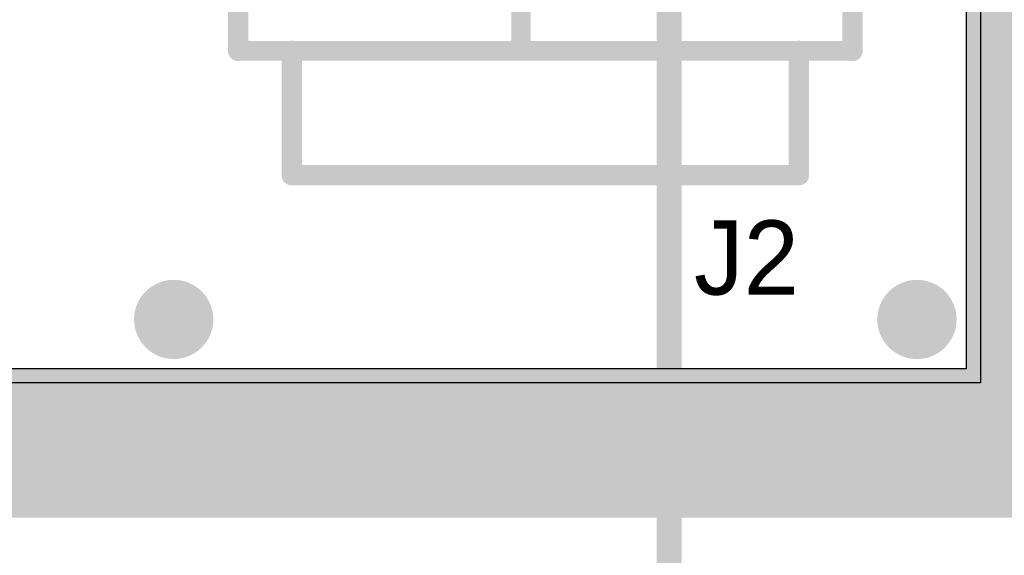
# Model space of a CAD drawing. Header units: millimetres. Extents: x 1.4 to 10.4, y 0 to 10.9.
# Tile 124 of 177: x 9.588 to 9.985, y 1.83 to 2.046. Entities that reach past the tile are written whole.
import ezdxf

# ---------------------------------------------------------------- set-up
doc = ezdxf.new("R2010")
doc.units = ezdxf.units.MM
doc.header["$MEASUREMENT"] = 0
for name, color, linetype in [('BottomLayer', 5, 'Continuous'), ('DrillDrawing', 1, 'Continuous'), ('DrillGuide', 244, 'Continuous'), ('InternalPlane1', 76, 'Continuous'), ('InternalPlane2', 16, 'Continuous'), ('KeepOutLayer', 6, 'Continuous'), ('Mechanical1', 6, 'Continuous'), ('Mechanical2', 216, 'Continuous'), ('MultiLayer', 9, 'Continuous'), ('TopLayer', 1, 'Continuous'), ('TopOverlay', 2, 'Continuous')]:
    doc.layers.add(name, color=color, linetype=linetype)

msp = doc.modelspace()

# ---------------------------------------------------------------- linework, layer by layer
at = {"layer": 'BottomLayer'}
for p, q in [((9.97559, 2.96338), (9.97559, 1.89941)), ((9.97559, 1.89941), (3.02441, 1.89941))]:
    msp.add_line(p, q, dxfattribs=at)
at = {"layer": 'BottomLayer', "const_width": 0.012}
for points in [[(9.644, 1.925, 1), (9.656, 1.925, 1)], [(9.944, 1.925, 1), (9.956, 1.925, 1)]]:
    msp.add_lwpolyline(points, format="xyb", close=True, dxfattribs=at)
at = {"layer": 'DrillDrawing', "const_width": 0.006}
for points in [[(9.647, 1.925, 1), (9.653, 1.925, 1)], [(9.947, 1.925, 1), (9.953, 1.925, 1)]]:
    msp.add_lwpolyline(points, format="xyb", close=True, dxfattribs=at)
at = {"layer": 'DrillGuide', "const_width": 0.006}
for points in [[(9.647, 1.925, 1), (9.653, 1.925, 1)], [(9.947, 1.925, 1), (9.953, 1.925, 1)]]:
    msp.add_lwpolyline(points, format="xyb", close=True, dxfattribs=at)
at = {"layer": 'InternalPlane1'}
for p, q in [((9.96991, 6.09491), (9.96991, 1.90509)), ((9.96991, 1.90509), (3.03009, 1.90509))]:
    msp.add_line(p, q, dxfattribs=at)
at = {"layer": 'InternalPlane1', "const_width": 0.06}
for points in [[(10, 1.875), (10, 6.125)], [(3, 1.875), (10, 1.875)]]:
    msp.add_lwpolyline(points, dxfattribs=at)
at = {"layer": 'InternalPlane1', "const_width": 0.03}
msp.add_lwpolyline([(9.985, 1.875, 1), (10.015, 1.875, 1)], format="xyb", close=True, dxfattribs=at)
msp.add_lwpolyline([(9.985, 1.875, 1), (10.015, 1.875, 1)], format="xyb", close=True, dxfattribs=at)
at = {"layer": 'InternalPlane2'}
for p, q in [((9.96991, 6.09491), (9.96991, 1.90509)), ((9.96991, 1.90509), (3.9451, 1.90509))]:
    msp.add_line(p, q, dxfattribs=at)
at = {"layer": 'InternalPlane2', "const_width": 0.06}
for points in [[(10, 1.875), (10, 6.125)], [(3, 1.875), (10, 1.875)]]:
    msp.add_lwpolyline(points, dxfattribs=at)
at = {"layer": 'InternalPlane2'}
for points, const_width in [([(9.642, 1.925, 1), (9.658, 1.925, 1)], 0.016), ([(9.942, 1.925, 1), (9.958, 1.925, 1)], 0.016), ([(9.985, 1.875, 1), (10.015, 1.875, 1)], 0.03), ([(9.985, 1.875, 1), (10.015, 1.875, 1)], 0.03)]:
    msp.add_lwpolyline(points, format="xyb", close=True, dxfattribs=dict(at, const_width=const_width))
at = {"layer": 'KeepOutLayer', "const_width": 0.00787}
msp.add_lwpolyline([(3, 1.875), (10, 1.875)], dxfattribs=at)
at = {"layer": 'Mechanical1', "const_width": 0.00819}
msp.add_lwpolyline([(3, 1.875), (10, 1.875)], dxfattribs=at)
at = {"layer": 'Mechanical2'}
for points, const_width in [([(9.85, 1.465), (9.85, 2.89289)], 0.01), ([(9.85, 1.465), (9.85, 2.89289)], 0.01), ([(3, 1.875), (10, 1.875)], 0.00819)]:
    msp.add_lwpolyline(points, dxfattribs=dict(at, const_width=const_width))
at = {"layer": 'MultiLayer', "const_width": 0.012}
for points in [[(9.644, 1.925, 1), (9.656, 1.925, 1)], [(9.944, 1.925, 1), (9.956, 1.925, 1)]]:
    msp.add_lwpolyline(points, format="xyb", close=True, dxfattribs=at)
at = {"layer": 'TopLayer'}
for p, q in [((9.97559, 2.96338), (9.97559, 1.89941)), ((9.97559, 1.89941), (3.02441, 1.89941))]:
    msp.add_line(p, q, dxfattribs=at)
at = {"layer": 'TopLayer', "const_width": 0.012}
for points in [[(9.644, 1.925, 1), (9.656, 1.925, 1)], [(9.944, 1.925, 1), (9.956, 1.925, 1)]]:
    msp.add_lwpolyline(points, format="xyb", close=True, dxfattribs=at)
at = {"layer": 'TopOverlay'}
for points, const_width in [([(9.67598, 2.03346), (9.67598, 2.0935)], 0.00819), ([(9.92402, 2.03346), (9.92402, 2.0935)], 0.00819), ([(9.79016, 2.03346), (9.79016, 2.06594)], 0.00787), ([(9.84921, 2.03346), (9.84921, 2.06594)], 0.00787), ([(9.67598, 2.03346), (9.92402, 2.03346)], 0.00787), ([(9.69764, 1.98327), (9.69764, 2.03346)], 0.00819), ([(9.90236, 1.98327), (9.90236, 2.03346)], 0.00819), ([(9.69764, 1.98327), (9.90236, 1.98327)], 0.00819)]:
    msp.add_lwpolyline(points, dxfattribs=dict(at, const_width=const_width))
for points, const_width in [([(9.67394, 2.03346, 1), (9.67803, 2.03346, 1)], 0.00409), ([(9.67402, 2.03346, 1), (9.67795, 2.03346, 1)], 0.00394), ([(9.69559, 2.03346, 1), (9.69969, 2.03346, 1)], 0.00409), ([(9.78819, 2.03346, 1), (9.79213, 2.03346, 1)], 0.00394), ([(9.84724, 2.03346, 1), (9.85118, 2.03346, 1)], 0.00394), ([(9.90032, 2.03346, 1), (9.90441, 2.03346, 1)], 0.00409), ([(9.92197, 2.03346, 1), (9.92606, 2.03346, 1)], 0.00409), ([(9.92205, 2.03346, 1), (9.92598, 2.03346, 1)], 0.00394), ([(9.69559, 1.98327, 1), (9.69969, 1.98327, 1)], 0.00409), ([(9.69559, 1.98327, 1), (9.69969, 1.98327, 1)], 0.00409), ([(9.90032, 1.98327, 1), (9.90441, 1.98327, 1)], 0.00409), ([(9.90032, 1.98327, 1), (9.90441, 1.98327, 1)], 0.00409)]:
    msp.add_lwpolyline(points, format="xyb", close=True, dxfattribs=dict(at, const_width=const_width))

# ---------------------------------------------------------------- texts
msp.add_text('J2', height=0.03, rotation=360, dxfattribs=at).set_placement((9.86, 1.935))

doc.saveas('drawing.dxf')
